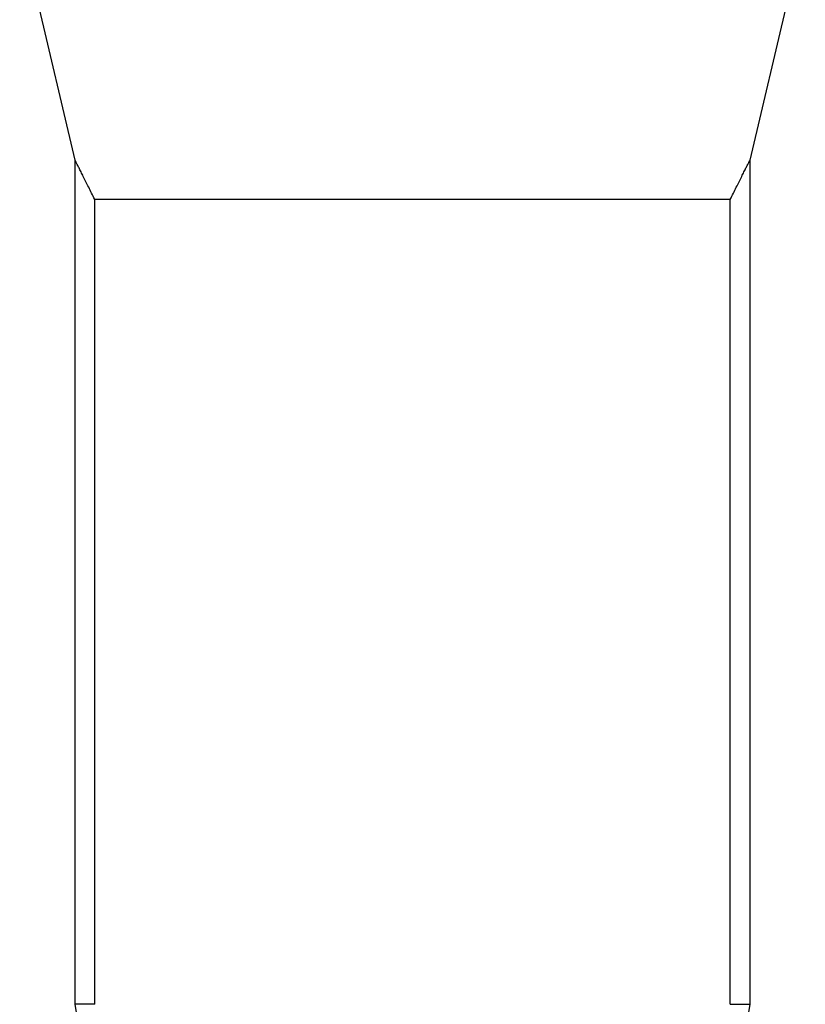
# Model space of a CAD drawing. Header units: millimetres. Extents: x 1228 to 2708, y 240 to 3424.
# Tile 4 of 6: x 1631 to 2306, y 1732 to 2578. Entities that reach past the tile are written whole.
import ezdxf

# ---------------------------------------------------------------- set-up
doc = ezdxf.new("R2010")
doc.units = ezdxf.units.MM

msp = doc.modelspace()

# ---------------------------------------------------------------- linework, layer by layer
at = {"color": 7, "linetype": 'Continuous', "lineweight": 25}
for p, q in [((1630.62, 2658.52), (1678.13, 2456.96)), ((2258.12, 2456.96), (2305.62, 2658.52)), ((1678.12, 2456.99), (1678.12, 1731.52)), ((2258.12, 1731.52), (2258.12, 2456.99)), ((2241.18, 2423.05), (1695.07, 2423.05)), ((1695.07, 1731.52), (1695.07, 2423.05)), ((2241.18, 1731.52), (2241.18, 2423.05)), ((1678.12, 1731.52), (1686.12, 1681.52)), ((1695.07, 1731.52), (1678.12, 1731.52)), ((2241.18, 1731.52), (2258.12, 1731.52)), ((2250.12, 1681.52), (2258.12, 1731.52))]:
    msp.add_line(p, q, dxfattribs=at)
for points in [[(1695.07, 2423.05), (1694.18, 2424.86), (1692.4, 2428.47), (1689.87, 2433.57), (1687.47, 2438.39), (1685.26, 2442.82), (1683.27, 2446.78), (1681.53, 2450.25), (1680.08, 2453.13), (1679.08, 2455.1), (1678.49, 2456.28), (1678.17, 2456.9), (1678.15, 2456.94), (1678.14, 2456.96)], [(2241.18, 2423.05), (2242.07, 2424.86), (2243.85, 2428.47), (2246.38, 2433.57), (2248.78, 2438.39), (2250.99, 2442.82), (2252.98, 2446.78), (2254.72, 2450.25), (2256.17, 2453.13), (2257.17, 2455.1), (2257.76, 2456.28), (2258.08, 2456.9), (2258.1, 2456.94), (2258.11, 2456.96)]]:
    msp.add_open_spline(points, degree=3, knots=[0, 0, 0, 0, 0.097914, 0.195818, 0.295117, 0.394398, 0.492212, 0.590686, 0.691651, 0.793689, 0.865431, 0.937168, 1, 1, 1, 1], dxfattribs=at)

doc.saveas('drawing.dxf')
